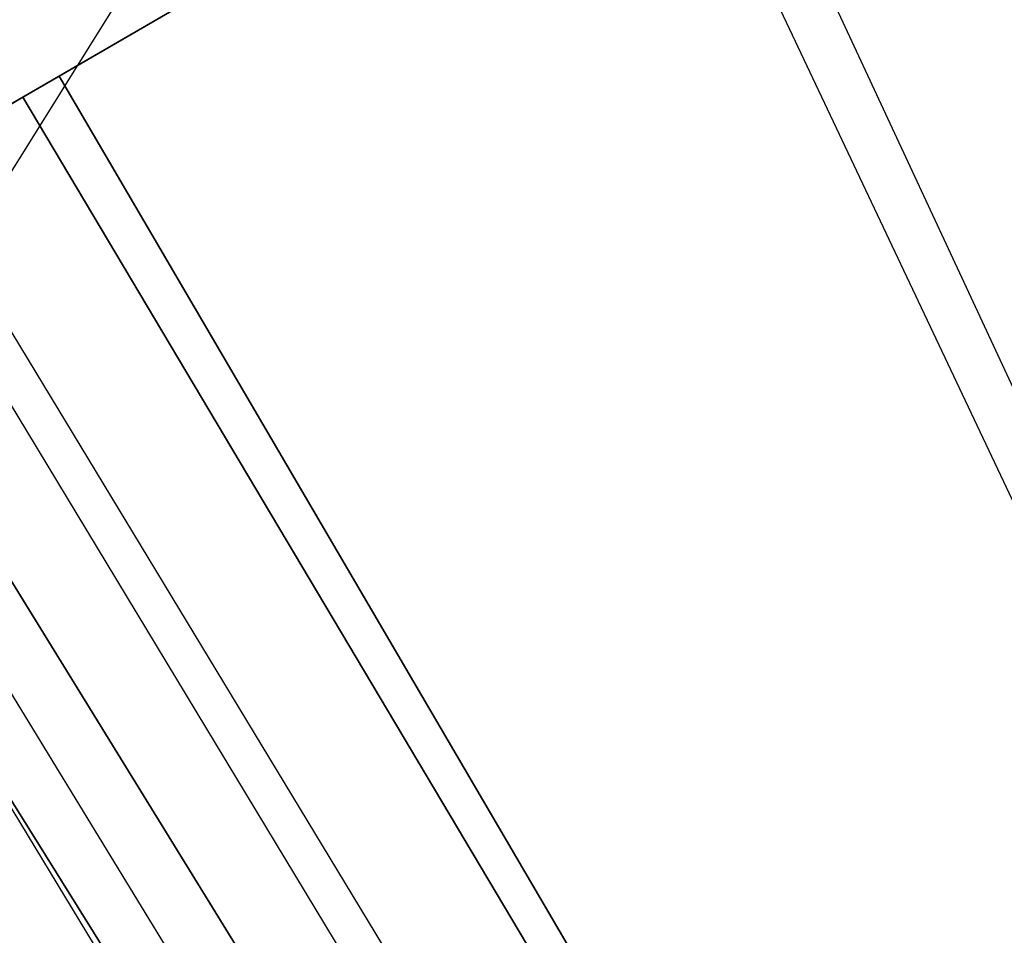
# Model space of a CAD drawing. Header units: millimetres. Extents: x 10871 to 12032, y -2698 to -1680.
# Tile 166 of 183: x 11502 to 11525, y -1969 to -1948. Entities that reach past the tile are written whole.
import ezdxf

# ---------------------------------------------------------------- set-up
doc = ezdxf.new("R2010")
doc.units = ezdxf.units.MM
doc.layers.add('1', color=7, linetype='Continuous')
doc.layers.add('luz', color=7, linetype='Continuous')

msp = doc.modelspace()

# ---------------------------------------------------------------- linework, layer by layer
at = {"layer": '1', "color": 7, "true_color": 0xffffff}
for p, q in [((11518.022, -1940.495, 55.972), (11567.643, -2047.221, 59.574)), ((11516.935, -1941.127, 62.288), (11567.232, -2047.463, 65.608)), ((11513.484, -1943.131, 62.872), (11503.151, -1949.135, 64.896)), ((11503.151, -1949.135, 64.896), (11513.484, -1943.131, 62.872)), ((11502.303, -1949.628, 58.896), (11512.764, -1943.55, 56.846)), ((11512.764, -1943.55, 56.846), (11502.303, -1949.628, 58.896)), ((11503.151, -1949.135, 64.896), (11500.306, -1950.788, 65.376)), ((11500.306, -1950.788, 65.376), (11503.151, -1949.135, 64.896)), ((11503.151, -1949.135, 64.896), (11562.379, -2050.327, 65.87)), ((11562.379, -2050.327, 65.87), (11503.151, -1949.135, 64.896)), ((11499.647, -1951.172, 59.335), (11502.303, -1949.628, 58.896)), ((11502.303, -1949.628, 58.896), (11499.647, -1951.172, 59.335)), ((11562.266, -2050.393, 59.865), (11502.303, -1949.628, 58.896)), ((11502.303, -1949.628, 58.896), (11562.266, -2050.393, 59.865)), ((11499.647, -1951.171, 59.335), (11560.4, -2051.495, 59.879)), ((11498.879, -1951.618, 65.574), (11559.56, -2051.99, 65.953)), ((11496.979, -1952.722, 59.673), (11558.533, -2052.596, 59.894)), ((11558.533, -2052.596, 59.894), (11496.979, -1952.722, 59.673)), ((11495.822, -1953.395, 59.791), (11557.004, -2053.499, 59.902)), ((11494.661, -1954.069, 59.87), (11515.899, -1989.108, 59.883)), ((11494.581, -1954.116, 65.998), (11556.74, -2053.654, 65.998)), ((11556.74, -2053.654, 65.998), (11494.581, -1954.116, 65.998))]:
    msp.add_line(p, q, dxfattribs=at)
at = {"layer": 'luz', "color": 254, "true_color": 0xcad1ee}
for p, q in [((11524.73, -1915.029, -42.746), (11364.659, -2171.222, -42.746)), ((11524.73, -1915.029, -41.246), (11364.659, -2171.222, -41.246))]:
    msp.add_line(p, q, dxfattribs=at)

doc.saveas('drawing.dxf')
